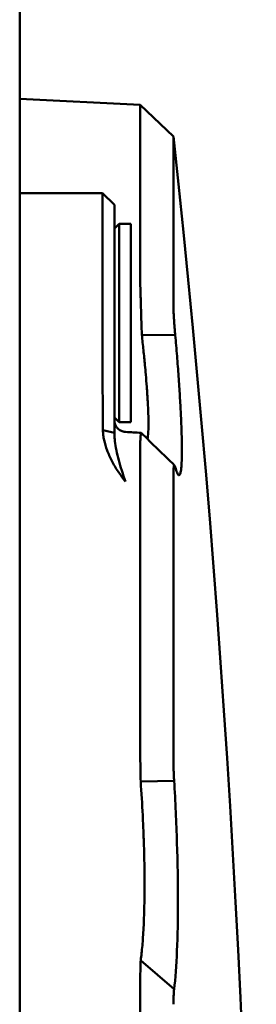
# Model space of a CAD drawing. Header units: millimetres. Extents: x 37 to 2483, y 37 to 1752.
# Tile 11 of 33: x 872 to 882, y 1106 to 1148. Entities that reach past the tile are written whole.
import ezdxf

# ---------------------------------------------------------------- set-up
doc = ezdxf.new("R2010")
doc.units = ezdxf.units.MM
doc.header["$LTSCALE"] = 6
doc.layers.add('Visible (ISO)', color=7, linetype='Continuous', lineweight=50)

msp = doc.modelspace()

# ---------------------------------------------------------------- linework, layer by layer
at = {"layer": 'Visible (ISO)'}
for p, q in [((871.63, 1145.75), (871.63, 1148.55)), ((871.63, 1145.75), (871.63, 1130.52)), ((876.718, 1143.983), (871.63, 1144.25)), ((876.718, 1143.983), (876.718, 1136.615)), ((878.131, 1142.646), (876.718, 1143.983)), ((878.131, 1142.646), (878.131, 1135.427)), ((875.13, 1140.25), (871.63, 1140.25)), ((875.13, 1132.652), (875.13, 1140.25)), ((875.63, 1139.75), (875.13, 1140.25)), ((875.63, 1132.843), (875.63, 1139.75)), ((875.63, 1138.75), (875.83, 1138.95)), ((875.83, 1130.55), (875.83, 1138.95)), ((875.83, 1138.95), (876.33, 1138.95)), ((876.33, 1138.95), (876.33, 1130.55)), ((876.791, 1134.247), (878.204, 1134.239)), ((875.63, 1132.843), (875.63, 1130.102)), ((875.63, 1130.75), (875.83, 1130.55)), ((871.63, 1130.52), (871.63, 1127.29)), ((875.83, 1130.55), (876.33, 1130.55)), ((875.63, 1130.102), (875.146, 1130.216)), ((876.718, 1129.444), (876.718, 1116.983)), ((878.131, 1128.401), (878.131, 1116.191)), ((871.63, 1116.767), (871.63, 1127.29)), ((871.63, 1115.79), (871.63, 1116.767)), ((871.63, 1115.79), (871.63, 1107.918)), ((876.745, 1115.34), (878.158, 1115.367)), ((871.63, 1107.184), (871.63, 1107.918)), ((876.745, 1107.764), (878.158, 1106.545)), ((871.63, 1048.316), (871.63, 1107.184)), ((876.718, 1106.483), (876.718, 1049.016))]:
    msp.add_line(p, q, dxfattribs=at)
msp.add_arc((278.13, 1077.75), 603.5, 353.826824, 6.173176, dxfattribs=at)
for points, knots in [([(876.791, 1134.247), (876.785, 1134.428), (876.78, 1134.607), (876.769, 1134.962), (876.764, 1135.138), (876.755, 1135.42), (876.752, 1135.53), (876.745, 1135.74), (876.742, 1135.84), (876.735, 1136.076), (876.731, 1136.205), (876.724, 1136.432), (876.721, 1136.531), (876.718, 1136.615)], [-0.2984874, -0.2984874, -0.2984874, -0.2984874, -0.2439951, -0.2439951, -0.1874909, -0.1874909, -0.1491755, -0.1491755, -0.1112661, -0.1112661, -0.0548522, -0.0548522, -0.000001, -0.000001, -0.000001, -0.000001]), ([(878.204, 1134.239), (878.196, 1134.322), (878.182, 1134.487), (878.164, 1134.722), (878.15, 1134.94), (878.139, 1135.135), (878.132, 1135.301), (878.131, 1135.389), (878.131, 1135.427)], [0, 0, 0, 0, 0.166667, 0.333333, 0.5, 0.666667, 0.833333, 1, 1, 1, 1]), ([(877.032, 1129.837), (877.036, 1129.852), (877.038, 1129.869), (877.054, 1129.98), (877.064, 1130.101), (877.07, 1130.325), (877.071, 1130.407), (877.071, 1130.672), (877.067, 1130.874), (877.053, 1131.202), (877.048, 1131.311), (877.032, 1131.62), (877.018, 1131.83), (876.99, 1132.217), (876.976, 1132.388), (876.95, 1132.698), (876.938, 1132.833), (876.905, 1133.177), (876.884, 1133.388), (876.839, 1133.815), (876.816, 1134.03), (876.791, 1134.247)], [-0.6196288, -0.6196288, -0.6196288, -0.6196288, -0.6003491, -0.6003491, -0.5032572, -0.5032572, -0.454757, -0.454757, -0.3577327, -0.3577327, -0.3130287, -0.3130287, -0.2348921, -0.2348921, -0.1761666, -0.1761666, -0.1319912, -0.1319912, -0.0657275, -0.0657275, -0.000001, -0.000001, -0.000001, -0.000001]), ([(878.204, 1128.65), (878.231, 1128.553), (878.282, 1128.399), (878.348, 1128.294), (878.402, 1128.315), (878.443, 1128.461), (878.472, 1128.729), (878.486, 1129.115), (878.486, 1129.612), (878.471, 1130.209), (878.443, 1130.895), (878.401, 1131.654), (878.347, 1132.479), (878.281, 1133.349), (878.23, 1133.943), (878.204, 1134.239)], [0, 0, 0, 0, 0.076923, 0.153846, 0.230769, 0.307692, 0.384615, 0.461538, 0.538462, 0.615385, 0.692308, 0.769231, 0.846154, 0.923077, 1, 1, 1, 1]), ([(875.13, 1132.652), (875.132, 1132.464), (875.133, 1132.271), (875.136, 1131.868), (875.137, 1131.66), (875.14, 1131.244), (875.142, 1131.038), (875.144, 1130.625), (875.145, 1130.419), (875.146, 1130.216)], [-0.248576, -0.248576, -0.248576, -0.248576, -0.1875913, -0.1875913, -0.1242669, -0.1242669, -0.0625387, -0.0625387, -0.000001, -0.000001, -0.000001, -0.000001]), ([(875.63, 1130.64), (875.63, 1130.609), (875.633, 1130.578), (875.644, 1130.517), (875.652, 1130.488), (875.682, 1130.411), (875.708, 1130.364), (875.775, 1130.282), (875.815, 1130.246), (875.904, 1130.188), (875.953, 1130.167), (876.036, 1130.145), (876.068, 1130.14), (876.101, 1130.138)], [0, 0, 0, 0, 0.00934925, 0.00934925, 0.01838519, 0.01838519, 0.03420957, 0.03420957, 0.05003396, 0.05003396, 0.06585835, 0.06585835, 0.07567133, 0.07567133, 0.07567133, 0.07567133]), ([(875.146, 1130.216), (875.147, 1130.142), (875.153, 1130.07), (875.171, 1129.929), (875.183, 1129.863), (875.197, 1129.796)], [-0.04418255, -0.04418255, -0.04418255, -0.04418255, -0.02151738, -0.02151738, -0.000001, -0.000001, -0.000001, -0.000001]), ([(875.63, 1130.102), (875.63, 1130.043), (875.633, 1129.984), (875.642, 1129.868), (875.648, 1129.808), (875.655, 1129.751)], [0.00000098, 0.00000098, 0.00000098, 0.00000098, 0.02086643, 0.02086643, 0.04206628, 0.04206628, 0.04206628, 0.04206628]), ([(876.718, 1129.444), (876.721, 1129.558), (876.724, 1129.659), (876.731, 1129.834), (876.735, 1129.907), (876.742, 1130.001), (876.745, 1130.031), (876.752, 1130.075), (876.755, 1130.089), (876.76, 1130.099), (876.763, 1130.1), (876.765, 1130.098)], [-0.2984753, -0.2984753, -0.2984753, -0.2984753, -0.2436264, -0.2436264, -0.1872149, -0.1872149, -0.149307, -0.149307, -0.1109931, -0.1109931, -0.0882712, -0.0882712, -0.0882712, -0.0882712]), ([(878.131, 1128.401), (878.131, 1128.453), (878.132, 1128.546), (878.139, 1128.649), (878.15, 1128.712), (878.164, 1128.735), (878.182, 1128.716), (878.196, 1128.677), (878.204, 1128.65)], [0, 0, 0, 0, 0.166667, 0.333333, 0.5, 0.666667, 0.833333, 1, 1, 1, 1]), ([(876.745, 1115.34), (876.742, 1115.486), (876.739, 1115.632), (876.733, 1115.921), (876.731, 1116.065), (876.726, 1116.344), (876.724, 1116.48), (876.721, 1116.74), (876.719, 1116.864), (876.718, 1116.983)], [-0.176797, -0.176797, -0.176797, -0.176797, -0.132832, -0.132832, -0.0883836, -0.0883836, -0.0439555, -0.0439555, -0.000001, -0.000001, -0.000001, -0.000001]), ([(878.158, 1115.367), (878.154, 1115.441), (878.146, 1115.588), (878.137, 1115.803), (878.132, 1116.006), (878.131, 1116.131), (878.131, 1116.191)], [0, 0, 0, 0, 0.25, 0.5, 0.75, 1, 1, 1, 1]), ([(876.745, 1107.764), (876.771, 1107.954), (876.794, 1108.164), (876.834, 1108.623), (876.851, 1108.871), (876.873, 1109.313), (876.881, 1109.497), (876.895, 1109.943), (876.901, 1110.21), (876.906, 1110.647), (876.907, 1110.81), (876.907, 1111.306), (876.903, 1111.649), (876.891, 1112.267), (876.884, 1112.537), (876.868, 1113.018), (876.86, 1113.226), (876.844, 1113.593), (876.837, 1113.751), (876.806, 1114.382), (876.778, 1114.86), (876.745, 1115.34)], [-0.9226403, -0.9226403, -0.9226403, -0.9226403, -0.8093787, -0.8093787, -0.6956467, -0.6956467, -0.6198471, -0.6198471, -0.5185975, -0.5185975, -0.4607139, -0.4607139, -0.3450349, -0.3450349, -0.2582533, -0.2582533, -0.1931733, -0.1931733, -0.1444756, -0.1444756, -0.000001, -0.000001, -0.000001, -0.000001]), ([(878.158, 1106.545), (878.211, 1106.994), (878.251, 1107.543), (878.306, 1108.804), (878.32, 1109.513), (878.32, 1111.058), (878.306, 1111.884), (878.251, 1113.6), (878.21, 1114.485), (878.158, 1115.367)], [-1.06608, -1.06608, -1.06608, -1.06608, -0.799782, -0.799782, -0.532711, -0.532711, -0.265453, -0.265453, -0.000001, -0.000001, -0.000001, -0.000001]), ([(876.718, 1106.483), (876.719, 1106.615), (876.721, 1106.742), (876.724, 1106.986), (876.726, 1107.102), (876.731, 1107.32), (876.733, 1107.421), (876.739, 1107.606), (876.742, 1107.69), (876.745, 1107.764)], [-0.1767954, -0.1767954, -0.1767954, -0.1767954, -0.1328412, -0.1328412, -0.0884134, -0.0884134, -0.0439656, -0.0439656, -0.000001, -0.000001, -0.000001, -0.000001]), ([(878.131, 1105.903), (878.131, 1105.97), (878.132, 1106.098), (878.137, 1106.272), (878.146, 1106.423), (878.154, 1106.507), (878.158, 1106.545)], [0, 0, 0, 0, 0.25, 0.5, 0.75, 1, 1, 1, 1])]:
    msp.add_open_spline(points, degree=3, knots=knots, dxfattribs=at)
for points in [[(876.101, 1130.138), (876.322, 1130.125), (876.542, 1130.112), (876.763, 1130.099)], [(876.765, 1130.098), (877.234, 1129.64), (877.703, 1129.182), (878.173, 1128.725)], [(875.197, 1129.796), (875.227, 1129.653), (875.313, 1129.361), (875.512, 1128.916), (875.776, 1128.47), (875.988, 1128.177), (876.104, 1128.036)], [(875.655, 1129.751), (875.669, 1129.626), (875.711, 1129.364), (875.81, 1128.946), (875.94, 1128.504), (876.048, 1128.193), (876.104, 1128.036)]]:
    msp.add_open_spline(points, degree=3, dxfattribs=at)

doc.saveas('drawing.dxf')
